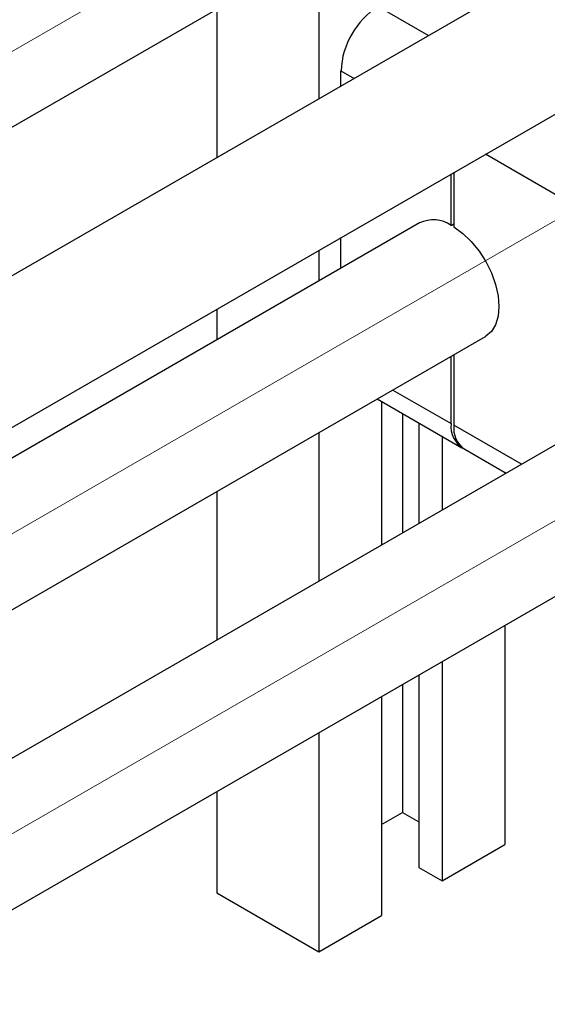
# Paper-space layout 'Sheet1' of a CAD drawing. Header units: millimetres. Extents: x -80341 to 21249, y 0 to 26255.
# Tile 20 of 154: x 6134 to 6214, y 8601 to 8751. Entities that reach past the tile are written whole.
import ezdxf

# ---------------------------------------------------------------- set-up
doc = ezdxf.new("R2010")
doc.units = ezdxf.units.MM
doc.linetypes.add('SLD-Mista-longa', pattern=[19.05, 15.24, -1.27, 1.27, -1.27])
doc.linetypes.add('SLD-Sólida', pattern=[0])
doc.layers.add('DETALHAMENTO', color=8, linetype='SLD-Sólida')

psp = doc.layouts.new('Sheet1')

# ---------------------------------------------------------------- linework, layer by layer
at = {"color": 7, "linetype": 'SLD-Sólida', "lineweight": 25, "ltscale": 25}
for p, q in [((5950.04, 8629.55), (6204.42, 8776.4)), ((6234.02, 8770.86), (5944.28, 8603.6)), ((6179.09, 8761.78), (6179.09, 8739.15)), ((5954.28, 8586.28), (6244.02, 8753.54)), ((6163.53, 8752.79), (6163.53, 8730.17)), ((6188.1, 8753.21), (6195.78, 8748.78)), ((6182.45, 8741.09), (6182.45, 8743.41)), ((6182.45, 8743.41), (6184.46, 8742.25)), ((6216.39, 8723.82), (6204.46, 8730.7)), ((6199.21, 8719.85), (6199.21, 8727.67)), ((6199.63, 8727.91), (6199.63, 8719.61)), ((6194.42, 8720.23), (5940.04, 8573.38)), ((6199.21, 8719.85), (6199.63, 8720.1)), ((6182.45, 8713.32), (6182.45, 8718)), ((6179.09, 8716.06), (6179.09, 8711.38)), ((6163.53, 8707.08), (6163.53, 8702.4)), ((5950.04, 8556.06), (6204.42, 8702.91)), ((6199.21, 8689.65), (6199.21, 8699.9)), ((6199.63, 8700.15), (6199.63, 8689.4)), ((6234.02, 8697.37), (5940.04, 8527.66)), ((6190.32, 8694.77), (6199.21, 8689.65)), ((6187.98, 8693.42), (6200.86, 8685.98)), ((6188.64, 8693.04), (6188.64, 8671.17)), ((6191.82, 8691.2), (6191.82, 8673.01)), ((6194.29, 8689.78), (6194.29, 8674.44)), ((6209.92, 8683.46), (6199.63, 8689.4)), ((6179.09, 8688.29), (6179.09, 8665.66)), ((6197.83, 8687.74), (6197.83, 8676.48)), ((6201.29, 8685.74), (6207.58, 8682.11)), ((6207.37, 8682.22), (6207.37, 8681.99)), ((5950.04, 8510.34), (6244.02, 8680.05)), ((6163.53, 8679.31), (6163.53, 8656.68)), ((6207.37, 8658.9), (6207.37, 8625.52)), ((6197.83, 8653.39), (6197.83, 8620.01)), ((6194.29, 8651.34), (6194.29, 8622.05)), ((6191.82, 8649.92), (6191.82, 8630.42)), ((6188.64, 8648.08), (6188.64, 8614.7)), ((6179.09, 8642.57), (6179.09, 8609.19)), ((6163.53, 8633.59), (6163.53, 8618.17)), ((6188.64, 8628.58), (6191.82, 8630.42)), ((6191.82, 8630.42), (6194.29, 8628.99)), ((6197.83, 8620.01), (6207.37, 8625.52)), ((6194.29, 8622.05), (6197.83, 8620.01)), ((6163.53, 8618.17), (6179.09, 8609.19)), ((6179.09, 8609.19), (6188.64, 8614.7))]:
    psp.add_line(p, q, dxfattribs=at)
at = {"color": 7, "linetype": 'SLD-Sólida', "lineweight": 25, "ltscale": 25, "flags": 128}
psp.add_lwpolyline([(6199.63, 8719.61), (6200.98, 8718.63), (6202.27, 8717.39), (6203.46, 8715.94), (6204.49, 8714.33), (6205.34, 8712.61), (6205.97, 8710.85), (6206.36, 8709.13), (6206.49, 8707.49), (6206.36, 8706), (6205.97, 8704.72), (6205.34, 8703.69), (6204.49, 8702.95), (6204.42, 8702.91)], dxfattribs=at)
at = {"color": 7, "linetype": 'SLD-Sólida', "lineweight": 25, "ltscale": 625}
for centre, radius, start, end in [((6194.73, 8742.85), 12.29, 122.6055, 177.3945), ((6196.48, 8715.79), 4.9, 56.137, 114.8746), ((6203.04, 8689.2), 3.86, 173.3016, 239.5173), ((6203.44, 8688.92), 3.84, 172.7442, 235.9436)]:
    psp.add_arc(centre, radius, start, end, dxfattribs=at)
at = {"layer": 'DETALHAMENTO', "linetype": 'SLD-Mista-longa', "lineweight": 18, "ltscale": 25}
for p, q in [((10506.23, 11271.33), (5945.04, 8638.21)), ((10585.43, 11197.84), (5945.04, 8519)), ((6707.7, 9004.99), (5945.04, 8564.72))]:
    psp.add_line(p, q, dxfattribs=at)

doc.saveas('drawing.dxf')
